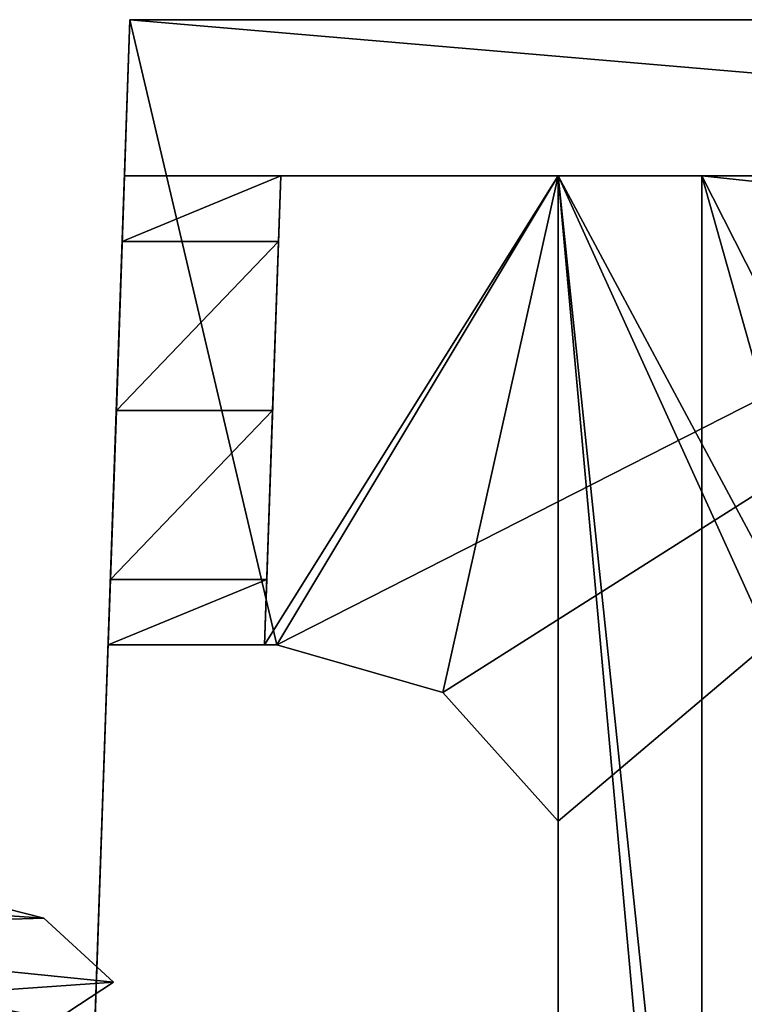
# Model space of a CAD drawing. Header units: millimetres. Extents: x -294 to 294, y -42 to 416.
# Tile 100 of 256: x -277 to -265, y 398 to 414. Entities that reach past the tile are written whole.
import ezdxf

# ---------------------------------------------------------------- set-up
doc = ezdxf.new("R2010")
doc.units = ezdxf.units.MM
doc.header["$LTSCALE"] = 65.185185
for name, color, linetype in [('2719', 7, 'CONTINUOUS'), ('2722', 7, 'CONTINUOUS'), ('2723', 7, 'CONTINUOUS'), ('2732', 7, 'CONTINUOUS'), ('2749', 7, 'CONTINUOUS'), ('2750', 7, 'CONTINUOUS'), ('2751', 7, 'CONTINUOUS'), ('2755', 7, 'CONTINUOUS'), ('2756', 7, 'CONTINUOUS'), ('2757', 7, 'CONTINUOUS'), ('2758', 7, 'CONTINUOUS'), ('2759', 7, 'CONTINUOUS'), ('2760', 7, 'CONTINUOUS'), ('2761', 7, 'CONTINUOUS'), ('2778', 7, 'CONTINUOUS'), ('2779', 7, 'CONTINUOUS'), ('2861', 7, 'CONTINUOUS'), ('2862', 7, 'CONTINUOUS'), ('2878', 7, 'CONTINUOUS'), ('2971', 7, 'CONTINUOUS'), ('695', 7, 'CONTINUOUS'), ('696', 7, 'CONTINUOUS'), ('725', 7, 'CONTINUOUS'), ('729', 7, 'CONTINUOUS')]:
    doc.layers.add(name, color=color, linetype=linetype)

msp = doc.modelspace()

# ---------------------------------------------------------------- linework, layer by layer
at = {"layer": '2719', "linetype": 'Continuous'}
for points in [[(-272.998, 404, -359.498), (-272.8, 404, -359.498), (-268.3, 411.5, -359.237), (-272.998, 404, -359.498)], [(-272.737, 411.5, -359.237), (-272.998, 404, -359.498), (-268.3, 411.5, -359.237), (-272.737, 411.5, -359.237)], [(-272.8, 404, -359.498), (-270.145, 403.237, -359.525), (-268.3, 411.5, -359.237), (-272.8, 404, -359.498)], [(-270.145, 403.237, -359.525), (-268.3, 401.179, -359.597), (-268.3, 411.5, -359.237), (-270.145, 403.237, -359.525)]]:
    msp.add_3dface(points, dxfattribs=at)
at = {"layer": '2722', "linetype": 'Continuous'}
for points in [[(-268.3, 411.5, -359.237), (-268.3, 401.179, -359.597), (-268.3, 386.1, -289.5), (-268.3, 411.5, -359.237)], [(-268.3, 411.5, -259.5), (-268.3, 411.5, -359.237), (-268.3, 390, -263.5), (-268.3, 411.5, -259.5)], [(-268.3, 411.5, -359.237), (-268.3, 386.1, -289.5), (-268.3, 390, -270.5), (-268.3, 411.5, -359.237)], [(-268.3, 390, -263.5), (-268.3, 411.5, -359.237), (-268.3, 390, -270.5), (-268.3, 390, -263.5)], [(-268.3, 368.5, -259.5), (-268.3, 411.5, -259.5), (-268.3, 390, -263.5), (-268.3, 368.5, -259.5)], [(-268.3, 401.179, -359.597), (-268.3, 401.179, -362.097), (-268.3, 386.1, -289.5), (-268.3, 401.179, -359.597)], [(-268.3, 401.179, -362.097), (-268.3, 386.1, -362.623), (-268.3, 386.1, -289.5), (-268.3, 401.179, -362.097)]]:
    msp.add_3dface(points, dxfattribs=at)
at = {"layer": '2723', "linetype": 'Continuous'}
for points in [[(-268.3, 411.5, -57.5), (-268.3, 411.5, -142.5), (-268.3, 390, -61.5), (-268.3, 411.5, -57.5)], [(-268.3, 384.899, -84.601), (-268.3, 411.5, -142.5), (-268.3, 386.1, -87.5), (-268.3, 384.899, -84.601)], [(-268.3, 411.5, -142.5), (-268.3, 384.899, -84.601), (-268.3, 390, -68.5), (-268.3, 411.5, -142.5)], [(-268.3, 386.1, -87.5), (-268.3, 411.5, -142.5), (-268.3, 386.1, -142.5), (-268.3, 386.1, -87.5)], [(-268.3, 390, -61.5), (-268.3, 411.5, -142.5), (-268.3, 390, -68.5), (-268.3, 390, -61.5)], [(-268.3, 368.5, -57.5), (-268.3, 411.5, -57.5), (-268.3, 390, -61.5), (-268.3, 368.5, -57.5)]]:
    msp.add_3dface(points, dxfattribs=at)
at = {"layer": '2732', "linetype": 'Continuous'}
for points in [[(-268.3, 386.1, -142.5), (-268.3, 411.5, -142.5), (-266, 386.1, -142.5), (-268.3, 386.1, -142.5)], [(-268.3, 411.5, -142.5), (-266, 389.5, -142.5), (-266, 386.1, -142.5), (-268.3, 411.5, -142.5)], [(-266, 389.5, -142.5), (-268.3, 411.5, -142.5), (-258.3, 389.5, -142.5), (-266, 389.5, -142.5)], [(-268.3, 411.5, -142.5), (-254.677, 386.1, -142.5), (-258.3, 389.5, -142.5), (-268.3, 411.5, -142.5)], [(-254.677, 386.1, -142.5), (-268.3, 411.5, -142.5), (-255.563, 411.5, -142.5), (-254.677, 386.1, -142.5)]]:
    msp.add_3dface(points, dxfattribs=at)
at = {"layer": '2749', "linetype": 'Continuous'}
for points in [[(-268.3, 411.5, -259.5), (-268.3, 368.5, -259.5), (-255.563, 411.5, -259.5), (-268.3, 411.5, -259.5)], [(-268.3, 368.5, -259.5), (-254.062, 368.5, -259.5), (-255.563, 411.5, -259.5), (-268.3, 368.5, -259.5)]]:
    msp.add_3dface(points, dxfattribs=at)
at = {"layer": '2750', "linetype": 'Continuous'}
for points in [[(-268.3, 411.5, -359.237), (-268.3, 411.5, -259.5), (-275.237, 411.5, -6.291), (-268.3, 411.5, -359.237)], [(-272.737, 411.5, -319.5), (-268.3, 411.5, -359.237), (-275.237, 411.5, -6.291), (-272.737, 411.5, -319.5)], [(-268.3, 411.5, -259.5), (-268.3, 411.5, -142.5), (-275.237, 411.5, -6.291), (-268.3, 411.5, -259.5)], [(-268.3, 411.5, -142.5), (-268.3, 411.5, -57.5), (-275.237, 411.5, -6.291), (-268.3, 411.5, -142.5)], [(-268.3, 411.5, -57.5), (-266, 411.5, -32.768), (-275.237, 411.5, -6.291), (-268.3, 411.5, -57.5)], [(-245.139, 411.5, -17.736), (0, 411.5, -7.252), (-275.237, 411.5, -6.291), (-245.139, 411.5, -17.736)], [(-252.316, 411.5, -23.064), (-245.139, 411.5, -17.736), (-275.237, 411.5, -6.291), (-252.316, 411.5, -23.064)], [(-255.51, 411.5, -31.417), (-252.316, 411.5, -23.064), (-275.237, 411.5, -6.291), (-255.51, 411.5, -31.417)], [(-266, 411.5, -31.453), (-255.51, 411.5, -31.417), (-275.237, 411.5, -6.291), (-266, 411.5, -31.453)], [(-266, 411.5, -32.768), (-266, 411.5, -31.453), (-275.237, 411.5, -6.291), (-266, 411.5, -32.768)], [(-275.237, 411.5, -319.5), (-272.737, 411.5, -319.5), (-275.237, 411.5, -6.291), (-275.237, 411.5, -319.5)], [(-272.737, 411.5, -359.237), (-268.3, 411.5, -359.237), (-272.737, 411.5, -319.5), (-272.737, 411.5, -359.237)], [(-268.3, 411.5, -142.5), (-268.3, 411.5, -259.5), (-255.563, 411.5, -259.5), (-268.3, 411.5, -142.5)], [(-255.563, 411.5, -142.5), (-268.3, 411.5, -142.5), (-255.563, 411.5, -174.8), (-255.563, 411.5, -142.5)], [(-268.3, 411.5, -142.5), (-255.563, 411.5, -259.5), (-258.059, 411.5, -223.8), (-268.3, 411.5, -142.5)], [(-255.563, 411.5, -174.8), (-268.3, 411.5, -142.5), (-258.059, 411.5, -174.8), (-255.563, 411.5, -174.8)], [(-258.059, 411.5, -174.8), (-268.3, 411.5, -142.5), (-258.059, 411.5, -181.2), (-258.059, 411.5, -174.8)], [(-258.059, 411.5, -181.2), (-268.3, 411.5, -142.5), (-258.059, 411.5, -217.4), (-258.059, 411.5, -181.2)], [(-258.059, 411.5, -217.4), (-268.3, 411.5, -142.5), (-258.059, 411.5, -223.8), (-258.059, 411.5, -217.4)], [(-268.3, 411.5, -57.5), (-255.563, 411.5, -57.5), (-266, 411.5, -32.768), (-268.3, 411.5, -57.5)], [(-255.563, 411.5, -57.5), (-255.563, 411.5, -32.804), (-266, 411.5, -32.768), (-255.563, 411.5, -57.5)]]:
    msp.add_3dface(points, dxfattribs=at)
at = {"layer": '2751', "linetype": 'Continuous'}
for points in [[(-275.237, 411.5, -6.291), (0, 411.5, -7.252), (-276.74, 368.446, -4.782), (-275.237, 411.5, -6.291)], [(0, 411.5, -7.252), (0, 369.18, -5.775), (-276.74, 368.446, -4.782), (0, 411.5, -7.252)]]:
    msp.add_3dface(points, dxfattribs=at)
at = {"layer": '2755', "linetype": 'Continuous'}
for points in [[(-275.149, 414, -4.351), (-276.74, 368.446, -4.782), (-276.794, 366.908, -2.706), (-275.149, 414, -4.351)], [(-275.237, 411.5, -6.291), (-276.74, 368.446, -4.782), (-275.149, 414, -4.351), (-275.237, 411.5, -6.291)], [(-275.498, 404, -329.182), (-275.462, 405.047, -326.121), (-275.149, 414, -361.649), (-275.498, 404, -329.182)], [(-275.498, 404, -361.998), (-275.498, 404, -329.182), (-275.149, 414, -361.649), (-275.498, 404, -361.998)], [(-275.462, 405.047, -326.121), (-275.367, 407.75, -324.341), (-275.149, 414, -361.649), (-275.462, 405.047, -326.121)], [(-275.367, 407.75, -324.341), (-275.273, 410.453, -322.561), (-275.149, 414, -361.649), (-275.367, 407.75, -324.341)], [(-275.273, 410.453, -322.561), (-275.237, 411.5, -319.5), (-275.149, 414, -361.649), (-275.273, 410.453, -322.561)], [(-275.237, 411.5, -319.5), (-275.237, 411.5, -6.291), (-275.149, 414, -361.649), (-275.237, 411.5, -319.5)], [(-275.149, 414, -361.649), (-275.237, 411.5, -6.291), (-275.149, 414, -4.351), (-275.149, 414, -361.649)]]:
    msp.add_3dface(points, dxfattribs=at)
at = {"layer": '2756', "linetype": 'Continuous'}
for points in [[(-272.737, 411.5, -319.5), (-275.237, 411.5, -319.5), (-275.273, 410.453, -322.561), (-272.737, 411.5, -319.5)], [(-272.737, 411.5, -319.5), (-275.273, 410.453, -322.561), (-272.773, 410.453, -322.561), (-272.737, 411.5, -319.5)], [(-275.273, 410.453, -322.561), (-275.367, 407.75, -324.341), (-272.773, 410.453, -322.561), (-275.273, 410.453, -322.561)], [(-275.367, 407.75, -324.341), (-272.867, 407.75, -324.341), (-272.773, 410.453, -322.561), (-275.367, 407.75, -324.341)]]:
    msp.add_3dface(points, dxfattribs=at)
at = {"layer": '2757', "linetype": 'Continuous'}
for points in [[(-275.367, 407.75, -324.341), (-275.462, 405.047, -326.121), (-272.867, 407.75, -324.341), (-275.367, 407.75, -324.341)], [(-272.867, 407.75, -324.341), (-275.462, 405.047, -326.121), (-272.962, 405.047, -326.121), (-272.867, 407.75, -324.341)], [(-275.462, 405.047, -326.121), (-275.498, 404, -329.182), (-272.962, 405.047, -326.121), (-275.462, 405.047, -326.121)], [(-272.962, 405.047, -326.121), (-275.498, 404, -329.182), (-272.998, 404, -329.182), (-272.962, 405.047, -326.121)]]:
    msp.add_3dface(points, dxfattribs=at)
at = {"layer": '2758', "linetype": 'Continuous'}
for points in [[(-272.998, 404, -359.498), (-272.737, 411.5, -359.237), (-272.998, 404, -329.182), (-272.998, 404, -359.498)], [(-272.737, 411.5, -359.237), (-272.773, 410.453, -322.561), (-272.998, 404, -329.182), (-272.737, 411.5, -359.237)], [(-272.737, 411.5, -359.237), (-272.737, 411.5, -319.5), (-272.773, 410.453, -322.561), (-272.737, 411.5, -359.237)], [(-272.773, 410.453, -322.561), (-272.867, 407.75, -324.341), (-272.998, 404, -329.182), (-272.773, 410.453, -322.561)], [(-272.867, 407.75, -324.341), (-272.962, 405.047, -326.121), (-272.998, 404, -329.182), (-272.867, 407.75, -324.341)]]:
    msp.add_3dface(points, dxfattribs=at)
at = {"layer": '2759', "linetype": 'Continuous'}
for points in [[(-272.8, 404, -359.498), (-272.998, 404, -359.498), (-275.498, 404, -361.998), (-272.8, 404, -359.498)], [(-272.8, 404, -359.498), (-275.498, 404, -361.998), (-272.8, 404, -361.998), (-272.8, 404, -359.498)], [(-275.498, 404, -361.998), (-272.998, 404, -359.498), (-272.998, 404, -329.182), (-275.498, 404, -361.998)], [(-275.498, 404, -329.182), (-275.498, 404, -361.998), (-272.998, 404, -329.182), (-275.498, 404, -329.182)]]:
    msp.add_3dface(points, dxfattribs=at)
at = {"layer": '2760', "linetype": 'Continuous'}
for points in [[(-270.145, 403.237, -359.525), (-272.8, 404, -359.498), (-270.145, 403.237, -362.025), (-270.145, 403.237, -359.525)], [(-272.8, 404, -359.498), (-272.8, 404, -361.998), (-270.145, 403.237, -362.025), (-272.8, 404, -359.498)], [(-268.3, 401.179, -359.597), (-270.145, 403.237, -359.525), (-268.3, 401.179, -362.097), (-268.3, 401.179, -359.597)], [(-268.3, 401.179, -362.097), (-270.145, 403.237, -359.525), (-270.145, 403.237, -362.025), (-268.3, 401.179, -362.097)]]:
    msp.add_3dface(points, dxfattribs=at)
at = {"layer": '2761', "linetype": 'Continuous'}
for points in [[(-275.498, 404, -361.998), (-275.149, 414, -361.649), (-272.8, 404, -361.998), (-275.498, 404, -361.998)], [(-272.8, 404, -361.998), (-275.149, 414, -361.649), (-253.151, 414, -361.649), (-272.8, 404, -361.998)], [(-270.145, 403.237, -362.025), (-272.8, 404, -361.998), (-253.151, 414, -361.649), (-270.145, 403.237, -362.025)], [(-268.3, 401.179, -362.097), (-270.145, 403.237, -362.025), (-253.151, 414, -361.649), (-268.3, 401.179, -362.097)], [(-268.3, 386.1, -362.623), (-268.3, 401.179, -362.097), (-253.151, 414, -361.649), (-268.3, 386.1, -362.623)], [(-267.8, 386.1, -362.623), (-268.3, 386.1, -362.623), (-253.151, 414, -361.649), (-267.8, 386.1, -362.623)], [(-267.8, 386.1, -362.623), (-253.151, 414, -361.649), (-266.551, 350.326, -363.873), (-267.8, 386.1, -362.623)], [(-266.551, 350.326, -363.873), (-253.151, 414, -361.649), (-265.027, 346.903, -363.992), (-266.551, 350.326, -363.873)]]:
    msp.add_3dface(points, dxfattribs=at)
at = {"layer": '2778', "linetype": 'Continuous'}
for points in [[(-275.149, 414, -361.649), (-275.149, 414, -4.351), (-253.151, 414, -31.142), (-275.149, 414, -361.649)], [(-253.151, 414, -361.649), (-275.149, 414, -361.649), (-253.151, 414, -350.1), (-253.151, 414, -361.649)], [(-253.151, 414, -350.1), (-275.149, 414, -361.649), (-256.559, 414, -350.1), (-253.151, 414, -350.1)], [(-256.559, 414, -350.1), (-275.149, 414, -361.649), (-256.559, 414, -346.7), (-256.559, 414, -350.1)], [(-256.559, 414, -346.7), (-275.149, 414, -361.649), (-256.559, 414, -307.5), (-256.559, 414, -346.7)], [(-256.559, 414, -307.5), (-275.149, 414, -361.649), (-256.559, 414, -304.1), (-256.559, 414, -307.5)], [(-256.559, 414, -304.1), (-275.149, 414, -361.649), (-256.559, 414, -264.9), (-256.559, 414, -304.1)], [(-256.559, 414, -264.9), (-275.149, 414, -361.649), (-256.559, 414, -261.5), (-256.559, 414, -264.9)], [(-256.559, 414, -261.5), (-275.149, 414, -361.649), (-256.559, 414, -222.3), (-256.559, 414, -261.5)], [(-256.559, 414, -222.3), (-275.149, 414, -361.649), (-256.559, 414, -218.9), (-256.559, 414, -222.3)], [(-256.559, 414, -218.9), (-275.149, 414, -361.649), (-256.559, 414, -179.7), (-256.559, 414, -218.9)], [(-256.559, 414, -179.7), (-275.149, 414, -361.649), (-256.559, 414, -176.3), (-256.559, 414, -179.7)], [(-256.559, 414, -176.3), (-275.149, 414, -361.649), (-253.151, 414, -31.142), (-256.559, 414, -176.3)], [(-275.149, 414, -4.351), (275.149, 414, -4.351), (-241.158, 414, -19.149), (-275.149, 414, -4.351)], [(-253.151, 414, -31.142), (-275.149, 414, -4.351), (-249.644, 414, -22.666), (-253.151, 414, -31.142)], [(-249.644, 414, -22.666), (-275.149, 414, -4.351), (-241.158, 414, -19.149), (-249.644, 414, -22.666)]]:
    msp.add_3dface(points, dxfattribs=at)
at = {"layer": '2779', "linetype": 'Continuous'}
for points in [[(-275.149, 414, -4.351), (-276.794, 366.908, -2.706), (276.794, 366.908, -2.706), (-275.149, 414, -4.351)], [(275.149, 414, -4.351), (-275.149, 414, -4.351), (276.794, 366.908, -2.706), (275.149, 414, -4.351)]]:
    msp.add_3dface(points, dxfattribs=at)
at = {"layer": '2861', "linetype": 'Continuous'}
for points in [[(-266, 411.5, -31.453), (-266, 411.5, -32.768), (-266, 361.965, -31.05), (-266, 411.5, -31.453)], [(-266, 363.06, -29.762), (-266, 411.5, -31.453), (-266, 361.965, -31.05), (-266, 363.06, -29.762)]]:
    msp.add_3dface(points, dxfattribs=at)
at = {"layer": '2862', "linetype": 'Continuous'}
for points in [[(-255.51, 411.5, -31.417), (-266, 411.5, -31.453), (-266, 363.06, -29.762), (-255.51, 411.5, -31.417)], [(-255.51, 411.5, -31.417), (-266, 363.06, -29.762), (-254.544, 389.586, -30.648), (-255.51, 411.5, -31.417)]]:
    msp.add_3dface(points, dxfattribs=at)
at = {"layer": '2878', "linetype": 'Continuous'}
for points in [[(-255.563, 411.5, -32.804), (-255.525, 410.384, -32.766), (-266, 411.5, -32.768), (-255.563, 411.5, -32.804)], [(-266, 411.5, -32.768), (-255.525, 410.384, -32.766), (-254.721, 389.287, -32.037), (-266, 411.5, -32.768)], [(-266, 361.965, -31.05), (-266, 411.5, -32.768), (-253.781, 368.195, -31.309), (-266, 361.965, -31.05)], [(-253.781, 368.195, -31.309), (-266, 411.5, -32.768), (-254.721, 389.287, -32.037), (-253.781, 368.195, -31.309)]]:
    msp.add_3dface(points, dxfattribs=at)
at = {"layer": '2971', "linetype": 'Continuous'}
for points in [[(-268.3, 411.5, -57.5), (-268.3, 368.5, -57.5), (-255.563, 411.5, -57.5), (-268.3, 411.5, -57.5)], [(-268.3, 368.5, -57.5), (-254.062, 368.5, -57.5), (-255.563, 411.5, -57.5), (-268.3, 368.5, -57.5)]]:
    msp.add_3dface(points, dxfattribs=at)
at = {"layer": '695', "linetype": 'Continuous'}
for points in [[(-278, 400, -17), (-283.414, 399.414, -17), (-276.53, 399.629, -17), (-278, 400, -17)], [(-283.414, 399.414, -17), (-275.411, 398.605, -17), (-276.53, 399.629, -17), (-283.414, 399.414, -17)], [(-284, 398, -17), (-275.411, 398.605, -17), (-283.414, 399.414, -17), (-284, 398, -17)], [(-276.33, 398, -17), (-275.411, 398.605, -17), (-284, 398, -17), (-276.33, 398, -17)]]:
    msp.add_3dface(points, dxfattribs=at)
at = {"layer": '696', "linetype": 'Continuous'}
for points in [[(-275.411, 398.605, -17), (-276.33, 398, -17), (-276.33, 398, -317), (-275.411, 398.605, -17)], [(-275.411, 398.605, -317), (-275.411, 398.605, -17), (-276.33, 398, -317), (-275.411, 398.605, -317)]]:
    msp.add_3dface(points, dxfattribs=at)
at = {"layer": '725', "linetype": 'Continuous'}
for points in [[(-282, 400, -317), (-276.53, 399.629, -317), (-283.414, 399.414, -317), (-282, 400, -317)], [(-278, 400, -317), (-276.53, 399.629, -317), (-282, 400, -317), (-278, 400, -317)], [(-276.53, 399.629, -317), (-275.411, 398.605, -317), (-283.414, 399.414, -317), (-276.53, 399.629, -317)], [(-276.33, 398, -317), (-284, 398, -317), (-283.414, 399.414, -317), (-276.33, 398, -317)], [(-275.411, 398.605, -317), (-276.33, 398, -317), (-283.414, 399.414, -317), (-275.411, 398.605, -317)]]:
    msp.add_3dface(points, dxfattribs=at)
at = {"layer": '729', "linetype": 'Continuous'}
for points in [[(-278, 400, -17), (-276.53, 399.629, -17), (-278, 400, -317), (-278, 400, -17)], [(-276.53, 399.629, -17), (-276.53, 399.629, -317), (-278, 400, -317), (-276.53, 399.629, -17)], [(-276.53, 399.629, -17), (-275.411, 398.605, -17), (-276.53, 399.629, -317), (-276.53, 399.629, -17)], [(-275.411, 398.605, -17), (-275.411, 398.605, -317), (-276.53, 399.629, -317), (-275.411, 398.605, -17)]]:
    msp.add_3dface(points, dxfattribs=at)

doc.saveas('drawing.dxf')
